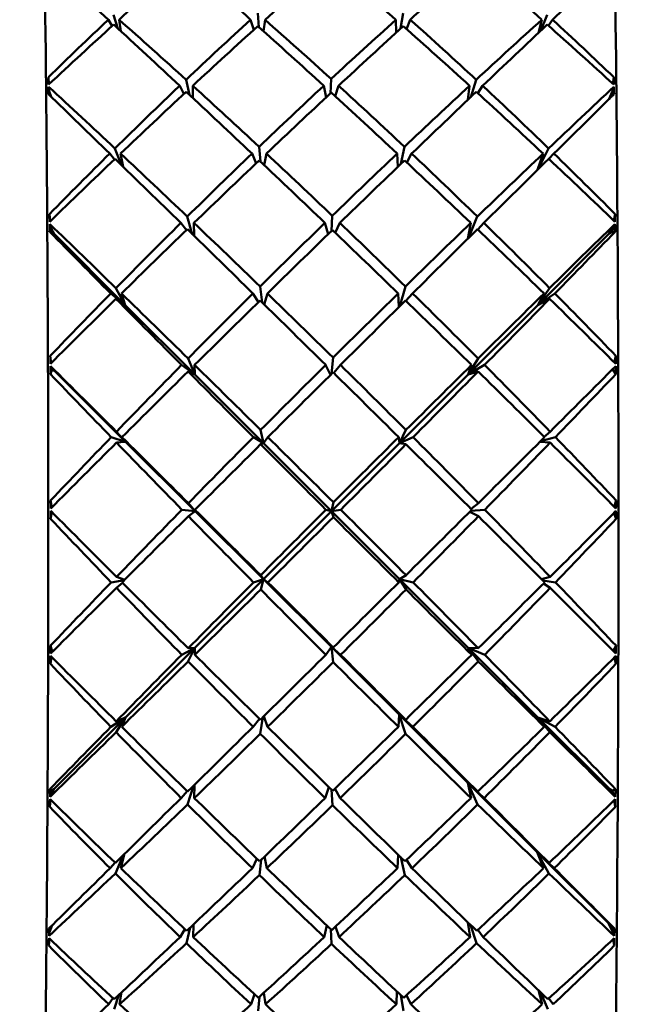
# Model space of a CAD drawing. Header units: inches. Extents: x 0.1 to 33.9, y 0.6 to 21.4.
# Tile 25 of 82: x 12.38 to 12.612, y 10.815 to 11.19. Entities that reach past the tile are written whole.
import ezdxf

# ---------------------------------------------------------------- set-up
doc = ezdxf.new("R2010")
doc.units = ezdxf.units.IN
doc.header["$MEASUREMENT"] = 0
doc.layers.add('Dimension (ANSI)', color=7, linetype='Continuous', lineweight=25)
doc.layers.add('Visible (ANSI)', color=7, linetype='Continuous', lineweight=50)
doc.styles.add('Note Text (ANSI)', font='tahoma.ttf')
doc.dimstyles.new('Default (ANSI)', dxfattribs={"dimtxt": 0.12, "dimasz": 0.098425, "dimexe": 0.125, "dimexo": 0.0625, "dimgap": 0.031496, "dimtad": 0, "dimtih": 1, "dimtoh": 1, "dimrnd": 1e-08, "dimzin": 4, "dimdsep": 46, "dimtxsty": 'Note Text (ANSI)', "dimcen": 0.09, "dimdle": 0.393701, "dimclrd": 256, "dimclre": 256, "dimclrt": 256, "dimadec": 0, "dimazin": 1, "dimtfac": 1, "dimtofl": 0, "dimtmove": 0, "dimatfit": 3, "dimfxl": 1, "dimtolj": 1, "dimtzin": 4, "dimlwd": -1, "dimlwe": -1, "dimarcsym": 0})

# ---------------------------------------------------------------- blocks, each defined once
blk = doc.blocks.new('*D7')
at = {"layer": 'Defpoints', "color": 0, "transparency": 16777216}
for p in [(9.9454, 11.55637), (17.62616, 11.55637), (17.81611, 5.63787)]:
    blk.add_point(p, dxfattribs=at)
at = {"layer": 'Dimension (ANSI)', "transparency": 16777216}
for p, q in [((10.0079, 11.55637), (17.75116, 11.55637)), ((17.62616, 11.45795), (17.62616, 8.69112)), ((17.62616, 5.7363), (17.62616, 8.50313))]:
    blk.add_line(p, q, dxfattribs=at)
for points in [[(17.60975, 11.45795), (17.64256, 11.45795), (17.62616, 11.55637)], [(17.60975, 5.7363), (17.64256, 5.7363), (17.62616, 5.63787)]]:
    blk.add_solid(points, dxfattribs=at)
at = {"layer": 'Dimension (ANSI)', "transparency": 16777216, "insert": (17.47465, 8.65962), "char_height": 0.12, "attachment_point": 1, "style": 'Note Text (ANSI)'}
blk.add_mtext('\\A1;5.92', dxfattribs=at)
blk = doc.blocks.new('*D8')
at = {"layer": 'Defpoints', "color": 0, "transparency": 16777216}
for p in [(9.9454, 11.55637), (18.50004, 11.55637), (16.92524, 4.57587)]:
    blk.add_point(p, dxfattribs=at)
at = {"layer": 'Dimension (ANSI)', "transparency": 16777216}
for p, q in [((10.0079, 11.55637), (18.62504, 11.55637)), ((18.50004, 11.45795), (18.50004, 8.16036)), ((18.50004, 4.6743), (18.50004, 7.97189)), ((16.98774, 4.57587), (18.62504, 4.57587))]:
    blk.add_line(p, q, dxfattribs=at)
for points in [[(18.48364, 11.45795), (18.51645, 11.45795), (18.50004, 11.55637)], [(18.48364, 4.6743), (18.51645, 4.6743), (18.50004, 4.57587)]]:
    blk.add_solid(points, dxfattribs=at)
at = {"layer": 'Dimension (ANSI)', "transparency": 16777216, "insert": (18.34632, 8.12886), "char_height": 0.12, "attachment_point": 1, "style": 'Note Text (ANSI)'}
blk.add_mtext('\\A1;6.98', dxfattribs=at)

msp = doc.modelspace()

# ---------------------------------------------------------------- linework, layer by layer
at = {"layer": 'Visible (ANSI)'}
for p, q in [((12.41695, 11.18658), (12.4153, 11.1918)), ((12.47023, 11.19239), (12.47065, 11.18714)), ((12.5247, 11.18657), (12.52562, 11.19239)), ((12.58057, 11.1918), (12.5782, 11.18578)), ((12.4133, 11.18993), (12.41473, 11.1875)), ((12.41741, 11.18993), (12.41809, 11.18552)), ((12.46875, 11.18607), (12.46754, 11.18993)), ((12.47245, 11.18553), (12.47302, 11.18993)), ((12.52289, 11.18993), (12.52305, 11.18505)), ((12.52838, 11.18993), (12.52691, 11.18638)), ((12.57722, 11.18486), (12.5785, 11.18993)), ((12.58105, 11.18767), (12.58261, 11.18993)), ((12.39065, 11.16529), (12.39043, 11.16797)), ((12.44212, 11.16163), (12.44051, 11.16474)), ((12.44294, 11.16705), (12.4442, 11.1613)), ((12.44553, 11.16005), (12.44547, 11.16474)), ((12.49629, 11.16029), (12.49541, 11.16474)), ((12.49796, 11.16185), (12.49821, 11.16735)), ((12.49981, 11.16072), (12.50107, 11.16474)), ((12.551, 11.16474), (12.55031, 11.15936)), ((12.55145, 11.16044), (12.55349, 11.16705)), ((12.55597, 11.16474), (12.55415, 11.16188)), ((12.60562, 11.16547), (12.60597, 11.16797)), ((12.39077, 11.16266), (12.39052, 11.16433)), ((12.39077, 11.16266), (12.39148, 11.16056)), ((12.39096, 11.16106), (12.39077, 11.16266)), ((12.391, 11.16103), (12.39089, 11.16229)), ((12.39101, 11.16101), (12.39102, 11.16101)), ((12.39102, 11.16101), (12.39101, 11.16101)), ((12.39102, 11.161), (12.39101, 11.16101)), ((12.60405, 11.15954), (12.60546, 11.16266)), ((12.60497, 11.16101), (12.60424, 11.15973)), ((12.60473, 11.16022), (12.60497, 11.16101)), ((12.60489, 11.16037), (12.60497, 11.16101)), ((12.6049, 11.16038), (12.60511, 11.16189)), ((12.60546, 11.16266), (12.60494, 11.16042)), ((12.60546, 11.16266), (12.60596, 11.16433)), ((12.4156, 11.13665), (12.41382, 11.13888)), ((12.41582, 11.14086), (12.41834, 11.13449)), ((12.41895, 11.13389), (12.41793, 11.13888)), ((12.46962, 11.13516), (12.46806, 11.13888)), ((12.47076, 11.14147), (12.47131, 11.13581)), ((12.47275, 11.13445), (12.47354, 11.13888)), ((12.52342, 11.13888), (12.52362, 11.1338)), ((12.52484, 11.13498), (12.52615, 11.14147)), ((12.5289, 11.13888), (12.52701, 11.13552)), ((12.57902, 11.13888), (12.5769, 11.13272)), ((12.57715, 11.13297), (12.5811, 11.14086)), ((12.58314, 11.13888), (12.58122, 11.13683)), ((12.39115, 11.11307), (12.39089, 11.11582)), ((12.44303, 11.10966), (12.44095, 11.11245)), ((12.44339, 11.11486), (12.44528, 11.10822)), ((12.44599, 11.10753), (12.44592, 11.11245)), ((12.49706, 11.10814), (12.49585, 11.11245)), ((12.4983, 11.10933), (12.49866, 11.11517)), ((12.49979, 11.10868), (12.50151, 11.11245)), ((12.55145, 11.11245), (12.55031, 11.1064)), ((12.55059, 11.10668), (12.55394, 11.11486)), ((12.55641, 11.11245), (12.5541, 11.10992)), ((12.60599, 11.11328), (12.60643, 11.11582)), ((12.39151, 11.10917), (12.39093, 11.10907)), ((12.39121, 11.111), (12.39097, 11.11201)), ((12.39121, 11.111), (12.39151, 11.10917)), ((12.39248, 11.10836), (12.39121, 11.111)), ((12.39151, 11.10917), (12.39137, 11.11067)), ((12.39151, 11.10917), (12.39145, 11.11001)), ((12.39145, 11.11001), (12.39248, 11.10836)), ((12.39164, 11.10919), (12.39145, 11.11001)), ((12.39151, 11.10917), (12.39146, 11.10914)), ((12.39146, 11.10914), (12.39248, 11.10836)), ((12.39164, 11.10919), (12.39151, 11.10917)), ((12.39152, 11.10909), (12.39151, 11.10917)), ((12.39248, 11.10836), (12.39151, 11.10917)), ((12.39164, 11.10919), (12.39248, 11.10836)), ((12.39248, 11.10836), (12.4197, 11.08115)), ((12.60416, 11.10836), (12.57697, 11.08115)), ((12.6059, 11.111), (12.60416, 11.10836)), ((12.60416, 11.10836), (12.60541, 11.11001)), ((12.605, 11.10919), (12.60416, 11.10836)), ((12.60528, 11.10917), (12.60416, 11.10836)), ((12.60416, 11.10836), (12.60541, 11.10914)), ((12.605, 11.10919), (12.60541, 11.11001)), ((12.605, 11.10919), (12.60528, 11.10917)), ((12.60526, 11.10905), (12.60528, 11.10917)), ((12.60528, 11.10917), (12.6059, 11.111)), ((12.60528, 11.10917), (12.60549, 11.11037)), ((12.60541, 11.11001), (12.60528, 11.10917)), ((12.60528, 11.10917), (12.60647, 11.10907)), ((12.60541, 11.10914), (12.60528, 11.10917)), ((12.6059, 11.111), (12.6064, 11.11201)), ((12.41619, 11.08759), (12.4197, 11.08115)), ((12.47113, 11.08823), (12.47194, 11.0821)), ((12.52438, 11.08071), (12.52652, 11.08823)), ((12.57697, 11.08115), (12.58147, 11.08759)), ((12.4197, 11.08115), (12.41419, 11.08555)), ((12.41622, 11.0835), (12.4197, 11.08115)), ((12.4197, 11.08115), (12.4183, 11.08555)), ((12.47058, 11.08229), (12.46842, 11.08555)), ((12.4727, 11.08135), (12.47391, 11.08555)), ((12.52378, 11.08555), (12.52408, 11.08041)), ((12.52926, 11.08555), (12.52672, 11.0827)), ((12.57939, 11.08555), (12.57697, 11.08115)), ((12.5835, 11.08555), (12.57697, 11.08115)), ((12.57697, 11.08115), (12.58149, 11.0835)), ((12.4197, 11.08115), (12.44628, 11.05459)), ((12.57697, 11.08115), (12.55043, 11.05459)), ((12.3915, 11.05899), (12.39118, 11.06175)), ((12.44367, 11.06076), (12.44628, 11.05459)), ((12.49835, 11.05487), (12.49895, 11.06108)), ((12.55043, 11.05459), (12.55423, 11.06076)), ((12.60616, 11.05925), (12.60672, 11.06175)), ((12.39178, 11.0565), (12.3912, 11.05481)), ((12.39149, 11.0575), (12.39125, 11.05784)), ((12.39149, 11.0575), (12.39178, 11.0565)), ((12.39275, 11.05606), (12.39149, 11.0575)), ((12.39178, 11.0565), (12.3917, 11.05726)), ((12.39192, 11.0569), (12.39172, 11.05717)), ((12.39178, 11.0565), (12.39172, 11.05717)), ((12.39172, 11.05717), (12.39275, 11.05606)), ((12.39178, 11.0565), (12.39173, 11.05628)), ((12.39173, 11.05628), (12.39275, 11.05606)), ((12.39192, 11.0569), (12.39178, 11.0565)), ((12.39275, 11.05606), (12.39178, 11.0565)), ((12.39181, 11.05626), (12.39178, 11.0565)), ((12.39192, 11.0569), (12.39275, 11.05606)), ((12.39275, 11.05606), (12.41989, 11.029)), ((12.44628, 11.05459), (12.44123, 11.05829)), ((12.44369, 11.05581), (12.44628, 11.05459)), ((12.44628, 11.05459), (12.4462, 11.05829)), ((12.49804, 11.05456), (12.49613, 11.05829)), ((12.49922, 11.05524), (12.50179, 11.05829)), ((12.55669, 11.05829), (12.55043, 11.05459)), ((12.55173, 11.05829), (12.55043, 11.05459)), ((12.55043, 11.05459), (12.55425, 11.05581)), ((12.60501, 11.05616), (12.60568, 11.05628)), ((12.60555, 11.0565), (12.60521, 11.05637)), ((12.60547, 11.05662), (12.60555, 11.0565)), ((12.6055, 11.05625), (12.60555, 11.0565)), ((12.60555, 11.0565), (12.6059, 11.05705)), ((12.60555, 11.0565), (12.60561, 11.05677)), ((12.6056, 11.05676), (12.60555, 11.0565)), ((12.60568, 11.05628), (12.60555, 11.0565)), ((12.60555, 11.0565), (12.60674, 11.05481)), ((12.44628, 11.05459), (12.47243, 11.02844)), ((12.55043, 11.05459), (12.5243, 11.02844)), ((12.47134, 11.03351), (12.47243, 11.02844)), ((12.5243, 11.02844), (12.52673, 11.03351)), ((12.41989, 11.029), (12.41438, 11.03077)), ((12.4164, 11.03285), (12.41989, 11.029)), ((12.41989, 11.029), (12.4185, 11.03077)), ((12.47243, 11.02844), (12.46862, 11.03077)), ((12.47243, 11.02844), (12.4741, 11.03077)), ((12.52398, 11.03077), (12.5243, 11.02844)), ((12.52946, 11.03077), (12.5243, 11.02844)), ((12.5837, 11.03077), (12.57805, 11.02924)), ((12.57942, 11.03093), (12.58167, 11.03285)), ((12.41641, 11.02868), (12.41989, 11.029)), ((12.41989, 11.029), (12.44638, 11.00258)), ((12.47135, 11.02803), (12.47243, 11.02844)), ((12.47243, 11.02844), (12.49838, 11.00251)), ((12.5243, 11.02844), (12.49838, 11.00251)), ((12.5243, 11.02844), (12.52674, 11.02803)), ((12.57777, 11.02896), (12.58168, 11.02868)), ((12.39172, 11.00393), (12.3913, 11.00661)), ((12.4438, 11.00561), (12.44638, 11.00258)), ((12.49838, 11.00251), (12.49907, 11.00593)), ((12.55156, 11.00339), (12.55435, 11.00561)), ((12.6061, 11.00425), (12.60684, 11.00661)), ((12.39178, 11.00223), (12.39131, 10.9996)), ((12.44638, 11.00258), (12.44134, 11.00311)), ((12.4438, 11.0006), (12.44638, 11.00258)), ((12.44638, 11.00258), (12.44631, 11.00311)), ((12.44638, 11.00258), (12.47246, 10.97657)), ((12.47246, 10.97657), (12.49838, 11.00251)), ((12.49838, 11.00251), (12.49625, 11.00311)), ((12.49838, 11.00251), (12.5019, 11.00311)), ((12.52433, 10.97657), (12.49838, 11.00251)), ((12.49838, 11.00251), (12.49908, 11.00028)), ((12.55104, 11.00231), (12.55436, 11.0006)), ((12.55681, 11.00311), (12.55138, 11.00265)), ((12.60602, 11.00187), (12.60685, 10.9996)), ((12.41643, 10.9775), (12.41954, 10.97642)), ((12.47138, 10.97815), (12.47246, 10.97657)), ((12.52433, 10.97657), (12.52677, 10.97815)), ((12.5784, 10.97662), (12.58171, 10.9775)), ((12.41931, 10.9762), (12.41441, 10.97541)), ((12.41643, 10.97332), (12.41869, 10.97524)), ((12.44633, 10.95043), (12.47246, 10.97657)), ((12.47246, 10.97657), (12.46865, 10.97541)), ((12.47137, 10.97266), (12.47246, 10.97657)), ((12.47246, 10.97657), (12.49833, 10.95077)), ((12.47246, 10.97657), (12.47413, 10.97541)), ((12.52401, 10.97541), (12.52433, 10.97657)), ((12.52949, 10.97541), (12.52433, 10.97657)), ((12.55048, 10.95043), (12.52433, 10.97657)), ((12.52433, 10.97657), (12.52676, 10.97266)), ((12.58372, 10.97541), (12.57897, 10.97605)), ((12.57918, 10.97498), (12.5817, 10.97332)), ((12.39184, 10.94905), (12.39126, 10.95127)), ((12.49833, 10.95077), (12.49619, 10.94778)), ((12.49833, 10.95077), (12.49903, 10.95059)), ((12.49833, 10.95077), (12.50185, 10.94778)), ((12.52419, 10.92497), (12.49833, 10.95077)), ((12.49833, 10.95077), (12.49901, 10.94497)), ((12.60572, 10.94926), (12.6068, 10.95127)), ((12.39159, 10.94704), (12.39124, 10.94429)), ((12.39163, 10.94856), (12.39184, 10.94905)), ((12.39178, 10.94934), (12.39243, 10.94936)), ((12.39184, 10.94905), (12.39178, 10.94934)), ((12.39184, 10.94905), (12.3918, 10.94873)), ((12.39184, 10.94905), (12.39181, 10.94874)), ((12.39188, 10.94935), (12.39184, 10.94905)), ((12.39227, 10.94919), (12.39184, 10.94905)), ((12.3919, 10.94883), (12.39184, 10.94905)), ((12.41978, 10.92387), (12.44633, 10.95043)), ((12.44633, 10.95043), (12.44129, 10.94778)), ((12.44373, 10.94529), (12.44633, 10.95043)), ((12.44375, 10.95027), (12.44633, 10.95043)), ((12.44633, 10.95043), (12.44625, 10.94778)), ((12.55048, 10.95043), (12.5543, 10.95027)), ((12.55178, 10.94778), (12.55048, 10.95043)), ((12.57705, 10.92387), (12.55048, 10.95043)), ((12.55048, 10.95043), (12.55429, 10.94529)), ((12.55675, 10.94778), (12.55048, 10.95043)), ((12.60563, 10.94935), (12.60574, 10.94934)), ((12.60574, 10.94934), (12.6057, 10.94927)), ((12.60617, 10.94677), (12.60678, 10.94429)), ((12.52386, 10.92034), (12.52419, 10.92497)), ((12.52419, 10.92497), (12.52663, 10.92305)), ((12.52935, 10.92034), (12.52419, 10.92497)), ((12.55027, 10.89896), (12.52419, 10.92497)), ((12.52419, 10.92497), (12.52661, 10.91763)), ((12.39259, 10.89666), (12.41978, 10.92387)), ((12.41978, 10.92387), (12.41427, 10.92034)), ((12.41628, 10.91827), (12.41978, 10.92387)), ((12.4163, 10.9224), (12.41978, 10.92387)), ((12.41978, 10.92387), (12.41838, 10.92034)), ((12.47097, 10.92332), (12.46851, 10.92034)), ((12.47122, 10.91763), (12.47217, 10.92397)), ((12.47255, 10.92434), (12.47399, 10.92034)), ((12.57947, 10.92034), (12.57705, 10.92387)), ((12.57705, 10.92387), (12.58156, 10.91827)), ((12.60427, 10.89666), (12.57705, 10.92387)), ((12.58358, 10.92034), (12.57705, 10.92387)), ((12.57705, 10.92387), (12.58157, 10.9224)), ((12.4461, 10.89817), (12.44603, 10.89318)), ((12.55027, 10.89896), (12.55409, 10.89562)), ((12.55156, 10.89318), (12.55027, 10.89896)), ((12.57676, 10.87254), (12.55027, 10.89896)), ((12.55027, 10.89896), (12.55406, 10.89075)), ((12.55653, 10.89318), (12.55027, 10.89896)), ((12.39162, 10.89597), (12.39104, 10.8966)), ((12.39132, 10.89441), (12.39108, 10.89362)), ((12.39259, 10.89666), (12.39132, 10.89441)), ((12.39132, 10.89441), (12.39162, 10.89597)), ((12.39162, 10.89597), (12.3915, 10.89472)), ((12.39156, 10.89606), (12.39259, 10.89666)), ((12.39156, 10.89519), (12.39259, 10.89666)), ((12.39162, 10.89597), (12.39156, 10.89606)), ((12.39162, 10.89597), (12.39156, 10.89519)), ((12.39175, 10.89582), (12.39156, 10.89519)), ((12.39259, 10.89666), (12.39162, 10.89597)), ((12.39163, 10.8961), (12.39162, 10.89597)), ((12.39175, 10.89582), (12.39162, 10.89597)), ((12.39175, 10.89582), (12.39259, 10.89666)), ((12.44335, 10.8958), (12.44106, 10.89318)), ((12.4435, 10.89075), (12.44575, 10.89782)), ((12.49734, 10.89737), (12.49597, 10.89318)), ((12.49835, 10.89638), (12.49878, 10.89043)), ((12.49969, 10.89679), (12.50162, 10.89318)), ((12.60427, 10.89666), (12.60552, 10.89519)), ((12.60601, 10.89441), (12.60427, 10.89666)), ((12.60427, 10.89666), (12.60552, 10.89606)), ((12.60511, 10.89582), (12.60427, 10.89666)), ((12.60539, 10.89597), (12.60427, 10.89666)), ((12.60511, 10.89582), (12.60539, 10.89597)), ((12.60511, 10.89582), (12.60552, 10.89519)), ((12.60536, 10.89614), (12.60539, 10.89597)), ((12.60539, 10.89597), (12.60658, 10.8966)), ((12.60552, 10.89606), (12.60539, 10.89597)), ((12.60539, 10.89597), (12.60557, 10.89498)), ((12.60552, 10.89519), (12.60539, 10.89597)), ((12.60539, 10.89597), (12.60601, 10.89441)), ((12.60601, 10.89441), (12.60651, 10.89362)), ((12.39128, 10.89254), (12.391, 10.88977)), ((12.60607, 10.89231), (12.60654, 10.88977)), ((12.57916, 10.86642), (12.57676, 10.87254)), ((12.57676, 10.87254), (12.58124, 10.86442)), ((12.6039, 10.84548), (12.57676, 10.87254)), ((12.58327, 10.86642), (12.57676, 10.87254)), ((12.57676, 10.87254), (12.58127, 10.86843)), ((12.41588, 10.86854), (12.41396, 10.86642)), ((12.41597, 10.86442), (12.41898, 10.87138)), ((12.41929, 10.87168), (12.41807, 10.86642)), ((12.46992, 10.87004), (12.4682, 10.86642)), ((12.4709, 10.8638), (12.47152, 10.86961)), ((12.47278, 10.87082), (12.47368, 10.86642)), ((12.52356, 10.86642), (12.52378, 10.87154)), ((12.52478, 10.87057), (12.52629, 10.8638)), ((12.52904, 10.86642), (12.52697, 10.86966)), ((12.55117, 10.84017), (12.55037, 10.84574)), ((12.39093, 10.84205), (12.39069, 10.8406)), ((12.39193, 10.84471), (12.39093, 10.84205)), ((12.39093, 10.84205), (12.39118, 10.84397)), ((12.3912, 10.84399), (12.39107, 10.84241)), ((12.39118, 10.84348), (12.3917, 10.84448)), ((12.39128, 10.84407), (12.39118, 10.84348)), ((12.39121, 10.844), (12.39118, 10.84348)), ((12.44242, 10.84321), (12.44067, 10.84017)), ((12.4431, 10.83783), (12.44452, 10.84383)), ((12.4457, 10.84494), (12.44564, 10.84017)), ((12.49654, 10.84461), (12.49558, 10.84017)), ((12.4981, 10.84313), (12.49838, 10.83752)), ((12.49984, 10.84414), (12.50123, 10.84017)), ((12.5513, 10.84484), (12.55366, 10.83783)), ((12.55614, 10.84017), (12.55417, 10.84295)), ((12.6039, 10.84548), (12.60513, 10.84348)), ((12.60563, 10.84205), (12.6039, 10.84548)), ((12.6039, 10.84548), (12.60514, 10.84432)), ((12.60473, 10.84464), (12.6039, 10.84548)), ((12.60501, 10.84442), (12.6039, 10.84548)), ((12.60473, 10.84464), (12.60513, 10.84348)), ((12.60473, 10.84464), (12.60501, 10.84442)), ((12.60501, 10.84444), (12.60501, 10.84442)), ((12.60501, 10.84442), (12.60526, 10.84278)), ((12.60513, 10.84348), (12.60501, 10.84442)), ((12.60501, 10.84442), (12.60563, 10.84205)), ((12.60501, 10.84442), (12.6062, 10.84346)), ((12.60514, 10.84432), (12.60501, 10.84442)), ((12.60563, 10.84205), (12.60613, 10.8406)), ((12.39083, 10.8396), (12.3906, 10.83689)), ((12.60576, 10.83941), (12.60614, 10.83689)), ((12.52309, 10.81452), (12.52325, 10.81948)), ((12.57869, 10.81452), (12.57721, 10.81989)), ((12.41503, 10.8169), (12.41349, 10.81452)), ((12.41549, 10.81261), (12.41736, 10.81816)), ((12.41837, 10.8191), (12.4176, 10.81452)), ((12.46904, 10.81836), (12.46773, 10.81452)), ((12.47043, 10.81202), (12.47088, 10.8174)), ((12.47258, 10.81895), (12.47321, 10.81452)), ((12.52479, 10.81804), (12.52582, 10.81202)), ((12.52857, 10.81452), (12.52698, 10.81804)), ((12.57801, 10.81912), (12.58077, 10.81261)), ((12.5828, 10.81452), (12.58114, 10.81673))]:
    msp.add_line(p, q, dxfattribs=at)
for centre, major_axis, ratio, start_param, end_param in [((12.37965, 10.99387), (0, -0.44094), 0.024389, 6.258786, 9.449177), ((12.597, 10.99387), (0, -0.44094), 0.024389, 0, 3.141593), ((12.52909, 10.99387), (-0.44282, 0.43876), 0.099073, 5.073497, 5.128376), ((12.44756, 10.99387), (-0.42191, -0.42584), 0.271233, 4.456996, 4.51415), ((12.52909, 10.99387), (-0.44061, 0.43509), 0.162595, 5.00996, 5.067114), ((12.44756, 10.99387), (-0.42968, -0.43214), 0.204107, 4.395431, 4.45185), ((12.52909, 10.99387), (-0.43673, 0.42963), 0.22723, 4.946155, 5.002575), ((12.44756, 10.99387), (-0.43571, -0.43677), 0.138884, 4.332137, 4.389291), ((12.52909, 10.99387), (-0.43122, 0.42239), 0.29353, 4.882007, 4.939161), ((12.44756, 10.99387), (-0.44, -0.43971), 0.074986, 4.271638, 4.326517), ((12.52909, 10.99387), (-0.4062, -0.41275), 0.381935, 4.611162, 4.666041), ((12.44756, 10.99387), (-0.42191, -0.42584), 0.271233, 4.518896, 4.575954), ((12.52909, 10.99387), (-0.44282, 0.43876), 0.099073, 5.010665, 5.068751), ((12.44756, 10.99387), (-0.4386, 0.4322), 0.199189, 4.916551, 4.973704), ((12.52909, 10.99387), (-0.41671, -0.42153), 0.310503, 4.549444, 4.606598), ((12.44756, 10.99387), (-0.42968, -0.43214), 0.204107, 4.45808, 4.514682), ((12.52909, 10.99387), (-0.44061, 0.43509), 0.162595, 4.947128, 5.00373), ((12.44756, 10.99387), (-0.43379, 0.42573), 0.2647, 4.853297, 4.909716), ((12.52909, 10.99387), (-0.42547, -0.42875), 0.242016, 4.487322, 4.543742), ((12.44756, 10.99387), (-0.43571, -0.43677), 0.138884, 4.395521, 4.452123), ((12.52909, 10.99387), (-0.43673, 0.42963), 0.22723, 4.883323, 4.939926), ((12.44756, 10.99387), (-0.42738, 0.41746), 0.332216, 4.788167, 4.845321), ((12.52909, 10.99387), (-0.43249, -0.43434), 0.175785, 4.424904, 4.482058), ((12.44756, 10.99387), (-0.44, -0.43971), 0.074986, 4.331263, 4.389349), ((12.52909, 10.99387), (-0.43122, 0.42239), 0.29353, 4.820203, 4.877261), ((12.44756, 10.99387), (-0.41946, 0.40736), 0.402389, 4.725474, 4.780354), ((12.41047, 10.99387), (-0.01865, 0.44094), 0.031237, 1.163587, 1.170512), ((12.52909, 10.99387), (-0.41671, -0.42153), 0.310503, 4.612276, 4.670362), ((12.44756, 10.99387), (-0.4386, 0.4322), 0.199189, 4.854271, 4.910873), ((12.52909, 10.99387), (-0.42547, -0.42875), 0.242016, 4.550154, 4.606756), ((12.44756, 10.99387), (-0.43379, 0.42573), 0.2647, 4.790282, 4.846884), ((12.52909, 10.99387), (-0.43249, -0.43434), 0.175785, 4.487736, 4.544338), ((12.44756, 10.99387), (-0.42738, 0.41746), 0.332216, 4.724403, 4.782489), ((12.56618, 10.99387), (0.01876, 0.44094), 0.079928, 5.114752, 5.121677), ((12.41047, 10.99387), (-0.00451, 0.44094), 0.044762, 1.173431, 1.180356), ((12.52909, 10.99387), (-0.44332, 0.44065), 0.036142, 5.011147, 5.066026), ((12.44756, 10.99387), (-0.44177, 0.43689), 0.135099, 4.916469, 4.973527), ((12.44756, 10.99387), (-0.42968, -0.43214), 0.204107, 4.52036, 4.577514), ((12.52909, 10.99387), (-0.44282, 0.43876), 0.099073, 4.947833, 5.004987), ((12.44756, 10.99387), (-0.43571, -0.43677), 0.138884, 4.458536, 4.514955), ((12.52909, 10.99387), (-0.44061, 0.43509), 0.162595, 4.884297, 4.940716), ((12.44756, 10.99387), (-0.44, -0.43971), 0.074986, 4.395027, 4.452181), ((12.52909, 10.99387), (-0.43673, 0.42963), 0.22723, 4.820492, 4.877646), ((12.52909, 10.99387), (-0.43777, -0.43825), 0.111201, 4.426108, 4.483166), ((12.44756, 10.99387), (-0.44255, -0.44091), 0.011882, 4.334332, 4.389211), ((12.56618, 10.99387), (0.00454, 0.44094), 0.093536, 5.103335, 5.11026), ((12.52909, 10.99387), (-0.41671, -0.42153), 0.310503, 4.675108, 4.729987), ((12.44756, 10.99387), (-0.44177, 0.43689), 0.135099, 4.854569, 4.911723), ((12.52909, 10.99387), (-0.42547, -0.42875), 0.242016, 4.612986, 4.67014), ((12.44756, 10.99387), (-0.4386, 0.4322), 0.199189, 4.791621, 4.848041), ((12.52909, 10.99387), (-0.43249, -0.43434), 0.175785, 4.550567, 4.606987), ((12.44756, 10.99387), (-0.43379, 0.42573), 0.2647, 4.726898, 4.784052), ((12.52909, 10.99387), (-0.43777, -0.43825), 0.111201, 4.487912, 4.545066), ((12.44756, 10.99387), (-0.42738, 0.41746), 0.332216, 4.664778, 4.719658), ((12.44756, 10.99387), (-0.42968, -0.43214), 0.204107, 4.58226, 4.639318), ((12.52909, 10.99387), (-0.44332, 0.44065), 0.036142, 4.948315, 5.006401), ((12.44756, 10.99387), (-0.43571, -0.43677), 0.138884, 4.521185, 4.577787), ((12.52909, 10.99387), (-0.44282, 0.43876), 0.099073, 4.885001, 4.941604), ((12.44756, 10.99387), (-0.44, -0.43971), 0.074986, 4.45841, 4.515012), ((12.52909, 10.99387), (-0.44061, 0.43509), 0.162595, 4.821465, 4.878067), ((12.44756, 10.99387), (-0.44255, -0.44091), 0.011882, 4.393957, 4.452043), ((12.52909, 10.99387), (-0.43673, 0.42963), 0.22723, 4.758688, 4.815746), ((12.41047, 10.99387), (-0.01543, 0.44094), 0.036107, 1.289309, 1.296233), ((12.52909, 10.99387), (-0.42547, -0.42875), 0.242016, 4.675818, 4.733904), ((12.44756, 10.99387), (-0.44177, 0.43689), 0.135099, 4.792289, 4.848891), ((12.52909, 10.99387), (-0.43249, -0.43434), 0.175785, 4.613399, 4.670001), ((12.44756, 10.99387), (-0.4386, 0.4322), 0.199189, 4.728607, 4.785209), ((12.52909, 10.99387), (-0.43777, -0.43825), 0.111201, 4.550744, 4.607346), ((12.44756, 10.99387), (-0.43379, 0.42573), 0.2647, 4.663134, 4.72122), ((12.56618, 10.99387), (0.01552, 0.44094), 0.084825, 4.988675, 4.995599), ((12.41047, 10.99387), (-0.00065, 0.44094), 0.045501, 1.299486, 1.306411), ((12.52909, 10.99387), (-0.4421, 0.44079), 0.026697, 1.279708, 1.334587), ((12.44756, 10.99387), (-0.44325, 0.43979), 0.071894, 4.854241, 4.911299), ((12.44756, 10.99387), (-0.43571, -0.43677), 0.138884, 4.583465, 4.640619), ((12.52909, 10.99387), (-0.44332, 0.44065), 0.036142, 4.885483, 4.942637), ((12.44756, 10.99387), (-0.44, -0.43971), 0.074986, 4.521425, 4.577844), ((12.52909, 10.99387), (-0.44282, 0.43876), 0.099073, 4.82217, 4.878589), ((12.44756, 10.99387), (-0.44255, -0.44091), 0.011882, 4.457721, 4.514875), ((12.52909, 10.99387), (-0.44061, 0.43509), 0.162595, 4.758633, 4.815787), ((12.52909, 10.99387), (-0.44131, -0.44044), 0.047708, 4.488912, 4.54597), ((12.44756, 10.99387), (-0.44336, -0.44037), 0.050934, 1.831471, 1.88635), ((12.56618, 10.99387), (0.00065, 0.44094), 0.09428, 4.976847, 4.983772), ((12.52909, 10.99387), (-0.42547, -0.42875), 0.242016, 4.73865, 4.793529), ((12.44756, 10.99387), (-0.43571, -0.43677), 0.138884, 4.645365, 4.702423), ((12.52909, 10.99387), (-0.4421, 0.44079), 0.026697, 1.339333, 1.397419), ((12.44756, 10.99387), (-0.44325, 0.43979), 0.071894, 4.792342, 4.849496), ((12.52909, 10.99387), (-0.43249, -0.43434), 0.175785, 4.676231, 4.733385), ((12.44756, 10.99387), (-0.44, -0.43971), 0.074986, 4.584074, 4.640676), ((12.52909, 10.99387), (-0.44332, 0.44065), 0.036142, 4.822652, 4.879254), ((12.44756, 10.99387), (-0.44177, 0.43689), 0.135099, 4.72964, 4.786059), ((12.52909, 10.99387), (-0.43777, -0.43825), 0.111201, 4.613576, 4.669995), ((12.44756, 10.99387), (-0.44255, -0.44091), 0.011882, 4.521105, 4.577707), ((12.52909, 10.99387), (-0.44282, 0.43876), 0.099073, 4.759338, 4.81594), ((12.44756, 10.99387), (-0.4386, 0.4322), 0.199189, 4.665223, 4.722377), ((12.52909, 10.99387), (-0.44131, -0.44044), 0.047708, 4.550716, 4.607869), ((12.44756, 10.99387), (-0.44336, -0.44037), 0.050934, 1.768639, 1.826725), ((12.52909, 10.99387), (-0.44061, 0.43509), 0.162595, 4.696829, 4.753887), ((12.44756, 10.99387), (-0.43379, 0.42573), 0.2647, 4.603509, 4.658389), ((12.41047, 10.99387), (-0.01196, 0.44094), 0.040025, 1.41515, 1.422075), ((12.56618, 10.99387), (0.01204, 0.44094), 0.088768, 4.862448, 4.869373), ((12.41047, 10.99387), (0.00323, 0.44094), 0.045131, 1.425547, 1.432472), ((12.44756, 10.99387), (-0.44301, 0.44093), 0.009064, 4.791804, 4.848862), ((12.52909, 10.99387), (-0.43249, -0.43434), 0.175785, 4.739063, 4.797149), ((12.44756, 10.99387), (-0.44, -0.43971), 0.074986, 4.646354, 4.703508), ((12.52909, 10.99387), (-0.4421, 0.44079), 0.026697, 1.403097, 1.460251), ((12.44756, 10.99387), (-0.44325, 0.43979), 0.071894, 4.730062, 4.786664), ((12.52909, 10.99387), (-0.43777, -0.43825), 0.111201, 4.676407, 4.73301), ((12.44756, 10.99387), (-0.44177, 0.43689), 0.135099, 4.666625, 4.723227), ((12.52909, 10.99387), (-0.44131, -0.44044), 0.047708, 4.613547, 4.670149), ((12.44756, 10.99387), (-0.44336, -0.44037), 0.050934, 1.705807, 1.762961), ((12.52909, 10.99387), (-0.44282, 0.43876), 0.099073, 4.696506, 4.75366), ((12.44756, 10.99387), (-0.4386, 0.4322), 0.199189, 4.601459, 4.659545), ((12.52909, 10.99387), (-0.44311, -0.44089), 0.01521, 1.674603, 1.731661), ((12.56618, 10.99387), (-0.00325, 0.44094), 0.093907, 4.850352, 4.857276), ((12.52909, 10.99387), (-0.43915, 0.43917), 0.089941, 1.342447, 1.397326), ((12.44756, 10.99387), (-0.44255, -0.44091), 0.011882, 4.584119, 4.640539), ((12.52909, 10.99387), (-0.44332, 0.44065), 0.036142, 4.75982, 4.816239), ((12.44756, 10.99387), (-0.44245, -0.43805), 0.113958, 1.769171, 1.82405), ((12.52909, 10.99387), (-0.43249, -0.43434), 0.175785, 4.801895, 4.856774), ((12.44756, 10.99387), (-0.44301, 0.44093), 0.009064, 4.729904, 4.787058), ((12.52909, 10.99387), (-0.43777, -0.43825), 0.111201, 4.739239, 4.796393), ((12.44756, 10.99387), (-0.44325, 0.43979), 0.071894, 4.667413, 4.723832), ((12.52909, 10.99387), (-0.44131, -0.44044), 0.047708, 4.676379, 4.732799), ((12.44756, 10.99387), (-0.44177, 0.43689), 0.135099, 4.603242, 4.660395), ((12.52909, 10.99387), (-0.44311, -0.44089), 0.01521, 1.612704, 1.669858), ((12.44756, 10.99387), (-0.4386, 0.4322), 0.199189, 4.541834, 4.596713), ((12.44756, 10.99387), (-0.44, -0.43971), 0.074986, 4.708254, 4.765312), ((12.52909, 10.99387), (-0.43915, 0.43917), 0.089941, 1.402072, 1.460158), ((12.44756, 10.99387), (-0.44255, -0.44091), 0.011882, 4.646768, 4.70337), ((12.52909, 10.99387), (-0.4421, 0.44079), 0.026697, 1.46648, 1.523082), ((12.44756, 10.99387), (-0.44336, -0.44037), 0.050934, 1.642976, 1.699578), ((12.52909, 10.99387), (-0.44332, 0.44065), 0.036142, 4.696988, 4.75359), ((12.44756, 10.99387), (-0.44245, -0.43805), 0.113958, 1.706339, 1.764425), ((12.52909, 10.99387), (-0.44282, 0.43876), 0.099073, 4.634702, 4.69176), ((12.41047, 10.99387), (-0.0083, 0.44094), 0.042926, 1.541091, 1.548016), ((12.56618, 10.99387), (0.00836, 0.44094), 0.091688, 4.736099, 4.743024), ((12.41047, 10.99387), (0.00705, 0.44094), 0.043658, 1.551579, 1.558503), ((12.52909, 10.99387), (-0.43445, 0.43583), 0.154102, 1.405384, 1.460264), ((12.44756, 10.99387), (-0.44104, 0.4403), 0.053888, 1.496954, 1.554012), ((12.52909, 10.99387), (-0.43777, -0.43825), 0.111201, 4.802071, 4.860157), ((12.44756, 10.99387), (-0.44255, -0.44091), 0.011882, 4.709048, 4.766202), ((12.52909, 10.99387), (-0.43915, 0.43917), 0.089941, 1.465836, 1.52299), ((12.44756, 10.99387), (-0.44301, 0.44093), 0.009064, 4.667624, 4.724226), ((12.52909, 10.99387), (-0.44131, -0.44044), 0.047708, 4.739211, 4.795813), ((12.44756, 10.99387), (-0.44336, -0.44037), 0.050934, 1.580144, 1.636563), ((12.52909, 10.99387), (-0.4421, 0.44079), 0.026697, 1.529495, 1.585914), ((12.44756, 10.99387), (-0.44325, 0.43979), 0.071894, 4.604398, 4.661), ((12.52909, 10.99387), (-0.44311, -0.44089), 0.01521, 1.550424, 1.607026), ((12.44756, 10.99387), (-0.44245, -0.43805), 0.113958, 1.643507, 1.700661), ((12.52909, 10.99387), (-0.44332, 0.44065), 0.036142, 4.634156, 4.69131), ((12.44756, 10.99387), (-0.44177, 0.43689), 0.135099, 4.539478, 4.597564), ((12.52909, 10.99387), (-0.44318, -0.43959), 0.078055, 1.612185, 1.669243), ((12.44756, 10.99387), (-0.43985, -0.43396), 0.177695, 1.707102, 1.761981), ((12.56618, 10.99387), (-0.0071, 0.44094), 0.092425, 4.723892, 4.730817), ((12.52909, 10.99387), (-0.43777, -0.43825), 0.111201, 4.864903, 4.919782), ((12.44756, 10.99387), (-0.44255, -0.44091), 0.011882, 4.770948, 4.828006), ((12.52909, 10.99387), (-0.43445, 0.43583), 0.154102, 1.465009, 1.523095), ((12.44756, 10.99387), (-0.44104, 0.4403), 0.053888, 1.558758, 1.615912), ((12.52909, 10.99387), (-0.44131, -0.44044), 0.047708, 4.802043, 4.859197), ((12.44756, 10.99387), (-0.44301, 0.44093), 0.009064, 4.604975, 4.661394), ((12.52909, 10.99387), (-0.44311, -0.44089), 0.01521, 1.487774, 1.544194), ((12.44756, 10.99387), (-0.44325, 0.43979), 0.071894, 4.541014, 4.598168), ((12.52909, 10.99387), (-0.44318, -0.43959), 0.078055, 1.550286, 1.60744), ((12.44756, 10.99387), (-0.43985, -0.43396), 0.177695, 1.64427, 1.702356), ((12.52909, 10.99387), (-0.44332, 0.44065), 0.036142, 4.572352, 4.62941), ((12.44756, 10.99387), (-0.44177, 0.43689), 0.135099, 4.479853, 4.534732), ((12.44756, 10.99387), (-0.44336, -0.44037), 0.050934, 1.517312, 1.573914), ((12.52909, 10.99387), (-0.43915, 0.43917), 0.089941, 1.52922, 1.585822), ((12.44756, 10.99387), (-0.44245, -0.43805), 0.113958, 1.580675, 1.637277), ((12.52909, 10.99387), (-0.4421, 0.44079), 0.026697, 1.592144, 1.648746), ((12.41047, 10.99387), (-0.00451, 0.44094), 0.044762, 1.667105, 1.67403), ((12.56618, 10.99387), (0.00454, 0.44094), 0.093536, 4.609661, 4.616586), ((12.41047, 10.99387), (0.01076, 0.44094), 0.041108, 1.677548, 1.684472), ((12.44756, 10.99387), (-0.43733, 0.43794), 0.117464, 1.559777, 1.616835), ((12.52909, 10.99387), (-0.44131, -0.44044), 0.047708, 4.864875, 4.922961), ((12.44756, 10.99387), (-0.44104, 0.4403), 0.053888, 1.62159, 1.678192), ((12.52909, 10.99387), (-0.44311, -0.44089), 0.01521, 1.42476, 1.481362), ((12.44756, 10.99387), (-0.44301, 0.44093), 0.009064, 4.54196, 4.598563), ((12.52909, 10.99387), (-0.44318, -0.43959), 0.078055, 1.488006, 1.544608), ((12.44756, 10.99387), (-0.44325, 0.43979), 0.071894, 4.47725, 4.535336), ((12.52909, 10.99387), (-0.44154, -0.43651), 0.141324, 1.54998, 1.607038), ((12.56618, 10.99387), (-0.01083, 0.44094), 0.089857, 4.597509, 4.604434), ((12.52909, 10.99387), (-0.42801, 0.4308), 0.21972, 1.468545, 1.523424), ((12.44756, 10.99387), (-0.44336, -0.44037), 0.050934, 1.45448, 1.511634), ((12.52909, 10.99387), (-0.43445, 0.43583), 0.154102, 1.528773, 1.585927), ((12.44756, 10.99387), (-0.44245, -0.43805), 0.113958, 1.517843, 1.574263), ((12.52909, 10.99387), (-0.43915, 0.43917), 0.089941, 1.592234, 1.648653), ((12.44756, 10.99387), (-0.43985, -0.43396), 0.177695, 1.581438, 1.638592), ((12.52909, 10.99387), (-0.4421, 0.44079), 0.026697, 1.654424, 1.711578), ((12.44756, 10.99387), (-0.43557, -0.42809), 0.24267, 1.645316, 1.700195), ((12.52909, 10.99387), (-0.44131, -0.44044), 0.047708, 4.927707, 4.982586), ((12.44756, 10.99387), (-0.44336, -0.44037), 0.050934, 1.392676, 1.449734), ((12.52909, 10.99387), (-0.42801, 0.4308), 0.21972, 1.52817, 1.586256), ((12.44756, 10.99387), (-0.43733, 0.43794), 0.117464, 1.621581, 1.678735), ((12.52909, 10.99387), (-0.44311, -0.44089), 0.01521, 1.361376, 1.41853), ((12.44756, 10.99387), (-0.44245, -0.43805), 0.113958, 1.455012, 1.511614), ((12.52909, 10.99387), (-0.43445, 0.43583), 0.154102, 1.592157, 1.648759), ((12.44756, 10.99387), (-0.44104, 0.4403), 0.053888, 1.684422, 1.740841), ((12.52909, 10.99387), (-0.44318, -0.43959), 0.078055, 1.425356, 1.481776), ((12.44756, 10.99387), (-0.43985, -0.43396), 0.177695, 1.518606, 1.575209), ((12.52909, 10.99387), (-0.43915, 0.43917), 0.089941, 1.654883, 1.711485), ((12.44756, 10.99387), (-0.44301, 0.44093), 0.009064, 4.478577, 4.535731), ((12.52909, 10.99387), (-0.44154, -0.43651), 0.141324, 1.48808, 1.545234), ((12.44756, 10.99387), (-0.43557, -0.42809), 0.24267, 1.582484, 1.64057), ((12.52909, 10.99387), (-0.4421, 0.44079), 0.026697, 1.716324, 1.773382), ((12.44756, 10.99387), (-0.44325, 0.43979), 0.071894, 4.417625, 4.472505), ((12.41047, 10.99387), (-0.00065, 0.44094), 0.045501, 1.79316, 1.800085), ((12.56618, 10.99387), (0.00065, 0.44094), 0.09428, 4.483173, 4.490097), ((12.41047, 10.99387), (0.0143, 0.44094), 0.037522, 1.803425, 1.810349), ((12.44756, 10.99387), (-0.43188, 0.43387), 0.182184, 1.622807, 1.679865), ((12.52909, 10.99387), (-0.44311, -0.44089), 0.01521, 1.297612, 1.355698), ((12.44756, 10.99387), (-0.44245, -0.43805), 0.113958, 1.39218, 1.449334), ((12.52909, 10.99387), (-0.42801, 0.4308), 0.21972, 1.591934, 1.649088), ((12.44756, 10.99387), (-0.43733, 0.43794), 0.117464, 1.684413, 1.741015), ((12.52909, 10.99387), (-0.44318, -0.43959), 0.078055, 1.362342, 1.418944), ((12.44756, 10.99387), (-0.44104, 0.4403), 0.053888, 1.747254, 1.803856), ((12.52909, 10.99387), (-0.44154, -0.43651), 0.141324, 1.4258, 1.482403), ((12.44756, 10.99387), (-0.43557, -0.42809), 0.24267, 1.519652, 1.576806), ((12.52909, 10.99387), (-0.43915, 0.43917), 0.089941, 1.717163, 1.774317), ((12.44756, 10.99387), (-0.44301, 0.44093), 0.009064, 4.414813, 4.472899), ((12.52909, 10.99387), (-0.43821, -0.43165), 0.205528, 1.488025, 1.545083), ((12.56618, 10.99387), (-0.01439, 0.44094), 0.086249, 4.471239, 4.478163), ((12.52909, 10.99387), (-0.41983, 0.42412), 0.287383, 1.531979, 1.586859), ((12.44756, 10.99387), (-0.43985, -0.43396), 0.177695, 1.455775, 1.512194), ((12.52909, 10.99387), (-0.43445, 0.43583), 0.154102, 1.655172, 1.711591), ((12.44756, 10.99387), (-0.42969, -0.42042), 0.309449, 1.583897, 1.638776), ((12.52909, 10.99387), (-0.44311, -0.44089), 0.01521, 1.237987, 1.292866), ((12.44756, 10.99387), (-0.44245, -0.43805), 0.113958, 1.330376, 1.387434), ((12.52909, 10.99387), (-0.41983, 0.42412), 0.287383, 1.591604, 1.64969), ((12.44756, 10.99387), (-0.43188, 0.43387), 0.182184, 1.68461, 1.741764), ((12.52909, 10.99387), (-0.44318, -0.43959), 0.078055, 1.298958, 1.356112), ((12.44756, 10.99387), (-0.43733, 0.43794), 0.117464, 1.747245, 1.803664), ((12.52909, 10.99387), (-0.44154, -0.43651), 0.141324, 1.363151, 1.419571), ((12.44756, 10.99387), (-0.44104, 0.4403), 0.053888, 1.810085, 1.867239), ((12.52909, 10.99387), (-0.43821, -0.43165), 0.205528, 1.426126, 1.48328), ((12.44756, 10.99387), (-0.42969, -0.42042), 0.309449, 1.521065, 1.579151), ((12.52909, 10.99387), (-0.43915, 0.43917), 0.089941, 1.779063, 1.836121), ((12.44756, 10.99387), (-0.44301, 0.44093), 0.009064, 4.355188, 4.410067), ((12.44756, 10.99387), (-0.43985, -0.43396), 0.177695, 1.392943, 1.449545), ((12.52909, 10.99387), (-0.42801, 0.4308), 0.21972, 1.655318, 1.71192), ((12.44756, 10.99387), (-0.43557, -0.42809), 0.24267, 1.45682, 1.513422), ((12.52909, 10.99387), (-0.43445, 0.43583), 0.154102, 1.717821, 1.774423), ((12.41047, 10.99387), (0.00323, 0.44094), 0.045131, 1.919221, 1.926146), ((12.56618, 10.99387), (-0.00325, 0.44094), 0.093907, 4.356678, 4.363602), ((12.41047, 10.99387), (0.01761, 0.44094), 0.032961, 1.929188, 1.936113), ((12.44756, 10.99387), (-0.42469, 0.42812), 0.248608, 1.686078, 1.743135), ((12.52909, 10.99387), (-0.44318, -0.43959), 0.078055, 1.235194, 1.29328), ((12.44756, 10.99387), (-0.43188, 0.43387), 0.182184, 1.747442, 1.804044), ((12.52909, 10.99387), (-0.44154, -0.43651), 0.141324, 1.300137, 1.356739), ((12.44756, 10.99387), (-0.43733, 0.43794), 0.117464, 1.810076, 1.866679), ((12.52909, 10.99387), (-0.43821, -0.43165), 0.205528, 1.363846, 1.420448), ((12.44756, 10.99387), (-0.44104, 0.4403), 0.053888, 1.872917, 1.931003), ((12.52909, 10.99387), (-0.43323, -0.425), 0.271208, 1.426385, 1.483443), ((12.56618, 10.99387), (-0.01771, 0.44094), 0.081662, 4.345109, 4.352034), ((12.52909, 10.99387), (-0.4099, 0.41585), 0.35775, 1.595775, 1.650654), ((12.44756, 10.99387), (-0.43985, -0.43396), 0.177695, 1.330111, 1.387265), ((12.52909, 10.99387), (-0.41983, 0.42412), 0.287383, 1.655368, 1.712522), ((12.44756, 10.99387), (-0.43557, -0.42809), 0.24267, 1.393989, 1.450408), ((12.52909, 10.99387), (-0.42801, 0.4308), 0.21972, 1.718333, 1.774752), ((12.44756, 10.99387), (-0.42969, -0.42042), 0.309449, 1.458233, 1.515387), ((12.52909, 10.99387), (-0.43445, 0.43583), 0.154102, 1.780101, 1.837255), ((12.44756, 10.99387), (-0.42226, -0.41093), 0.378659, 1.522986, 1.577865), ((12.52909, 10.99387), (-0.44318, -0.43959), 0.078055, 1.175569, 1.230448), ((12.44756, 10.99387), (-0.42469, 0.42812), 0.248608, 1.747881, 1.805035), ((12.52909, 10.99387), (-0.44154, -0.43651), 0.141324, 1.236753, 1.293907), ((12.44756, 10.99387), (-0.43188, 0.43387), 0.182184, 1.810274, 1.866694), ((12.52909, 10.99387), (-0.43821, -0.43165), 0.205528, 1.301197, 1.357616), ((12.44756, 10.99387), (-0.43733, 0.43794), 0.117464, 1.872908, 1.930062), ((12.52909, 10.99387), (-0.43323, -0.425), 0.271208, 1.364485, 1.421639)]:
    msp.add_ellipse(centre, major_axis=major_axis, ratio=ratio, start_param=start_param, end_param=end_param, dxfattribs=at)

# ---------------------------------------------------------------- dimensions: what is measured, and where the dimension line sits
at = {"layer": 'Dimension (ANSI)'}
for base, p1, override, picture, middle in [((17.62616, 11.55637), (17.81611, 5.63787), {"dimgap": 0.031496, "dimdec": 2, "dimse1": 1, "dimtol": 0, "dimlim": 0, "dimtp": 0, "dimtm": 0, "dimtdec": 2, "dimatfit": 1}, '*D7', (17.62616, 8.59712)), ((18.50004, 11.55637), (16.92524, 4.57587), {"dimgap": 0.031496, "dimdec": 2, "dimtol": 0, "dimlim": 0, "dimtp": 0, "dimtm": 0, "dimtdec": 2, "dimatfit": 1}, '*D8', (18.50004, 8.06612))]:
    dim = msp.add_linear_dim(base=base, p1=p1, p2=(9.9454, 11.55637), angle=90, dimstyle='Default (ANSI)', override=override, dxfattribs=at)
    dim.commit()
    dim.dimension.update_dxf_attribs({"geometry": picture, "text_midpoint": middle, "dimtype": 160})

doc.saveas('drawing.dxf')
